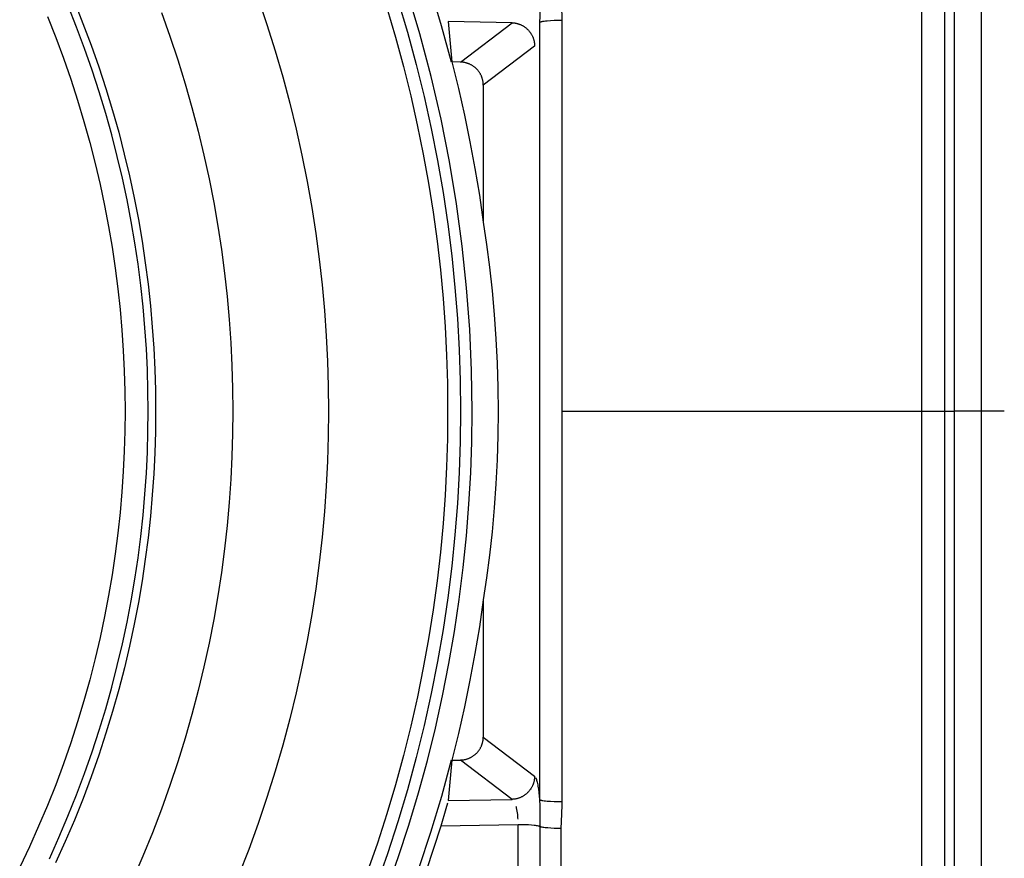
# Model space of a CAD drawing. Header units: millimetres. Extents: x -2637 to -1637, y 678 to 1678.
# Tile 101 of 256: x -2332 to -2310, y 1421 to 1440. Entities that reach past the tile are written whole.
import ezdxf

# ---------------------------------------------------------------- set-up
doc = ezdxf.new("R2010")
doc.units = ezdxf.units.MM
doc.layers.add('Make2D$B.SHOW mini', color=7, linetype='Continuous', true_color=0x000000)

msp = doc.modelspace()

# ---------------------------------------------------------------- linework, layer by layer
at = {"layer": 'Make2D$B.SHOW mini', "color": 18, "lineweight": -3, "true_color": 0x000000}
for points in [[(-2312.153, 1515.111), (-2312.153, 1515.11), (-2312.153, 1515.106), (-2312.153, 1515.09), (-2312.153, 1515.027), (-2312.153, 1514.771), (-2312.153, 1513.709), (-2312.153, 1509.216), (-2312.153, 1490.521), (-2312.153, 1431.156)], [(-2311.657, 1514.742), (-2311.657, 1514.741), (-2311.657, 1514.737), (-2311.657, 1514.722), (-2311.657, 1514.659), (-2311.657, 1514.404), (-2311.657, 1513.347), (-2311.657, 1508.874), (-2311.657, 1490.261), (-2311.657, 1431.156)], [(-2310.861, 1514.656), (-2310.861, 1514.655), (-2310.861, 1514.651), (-2310.861, 1514.635), (-2310.861, 1514.573), (-2310.861, 1514.318), (-2310.861, 1513.262), (-2310.861, 1508.793), (-2310.861, 1490.199), (-2310.861, 1431.156)], [(-2311.444, 1513.961), (-2311.444, 1513.96), (-2311.444, 1513.956), (-2311.444, 1513.941), (-2311.444, 1513.879), (-2311.444, 1513.627), (-2311.444, 1512.579), (-2311.444, 1508.148), (-2311.444, 1489.708), (-2311.444, 1431.156)], [(-2322.309, 1438.7), (-2322.521, 1439.485), (-2322.752, 1440.262), (-2323.004, 1441.029), (-2323.274, 1441.786), (-2323.562, 1442.532), (-2323.869, 1443.267), (-2324.193, 1443.989), (-2324.533, 1444.699)], [(-2323.703, 1420.807), (-2323.456, 1421.504), (-2323.229, 1422.202), (-2323.019, 1422.901), (-2322.828, 1423.601), (-2322.655, 1424.301), (-2322.5, 1425), (-2322.362, 1425.697), (-2322.242, 1426.392), (-2322.139, 1427.085), (-2322.052, 1427.775), (-2321.983, 1428.46), (-2321.929, 1429.142), (-2321.891, 1429.819), (-2321.869, 1430.49), (-2321.861, 1431.156), (-2321.874, 1432.034), (-2321.913, 1432.922), (-2321.98, 1433.818), (-2322.074, 1434.722), (-2322.197, 1435.632), (-2322.35, 1436.547), (-2322.532, 1437.466), (-2322.746, 1438.387), (-2322.99, 1439.309), (-2323.266, 1440.23)], [(-2326.486, 1440.073), (-2326.294, 1439.509), (-2326.117, 1438.945), (-2325.953, 1438.379), (-2325.801, 1437.814), (-2325.664, 1437.248), (-2325.539, 1436.684), (-2325.426, 1436.12), (-2325.327, 1435.558), (-2325.24, 1434.997), (-2325.166, 1434.439), (-2325.103, 1433.884), (-2325.053, 1433.331), (-2325.014, 1432.782), (-2324.986, 1432.236), (-2324.97, 1431.694), (-2324.964, 1431.156), (-2324.97, 1430.618), (-2324.986, 1430.076), (-2325.014, 1429.531), (-2325.052, 1428.982), (-2325.103, 1428.429), (-2325.165, 1427.874), (-2325.24, 1427.316), (-2325.327, 1426.755), (-2325.426, 1426.193), (-2325.538, 1425.63), (-2325.663, 1425.065), (-2325.801, 1424.5), (-2325.952, 1423.935), (-2326.116, 1423.37), (-2326.294, 1422.805), (-2326.485, 1422.241), (-2326.689, 1421.679), (-2326.907, 1421.12)], [(-2323.468, 1440.036), (-2323.26, 1439.342), (-2323.07, 1438.648), (-2322.899, 1437.954), (-2322.745, 1437.261), (-2322.608, 1436.569), (-2322.489, 1435.88), (-2322.387, 1435.193), (-2322.301, 1434.509), (-2322.232, 1433.829), (-2322.179, 1433.153), (-2322.141, 1432.482), (-2322.119, 1431.816), (-2322.111, 1431.156), (-2322.119, 1430.496), (-2322.141, 1429.83), (-2322.179, 1429.159), (-2322.232, 1428.483), (-2322.301, 1427.803), (-2322.387, 1427.119), (-2322.489, 1426.432), (-2322.608, 1425.743), (-2322.745, 1425.051), (-2322.899, 1424.358), (-2323.07, 1423.664), (-2323.26, 1422.97), (-2323.468, 1422.277), (-2323.693, 1421.584), (-2323.938, 1420.893)], [(-2320.399, 1440.134), (-2320.4, 1439.689), (-2320.402, 1439.555)], [(-2319.941, 1440.172), (-2319.939, 1440.032), (-2319.925, 1439.674), (-2319.924, 1439.599)], [(-2330.996, 1421.479), (-2330.79, 1421.937), (-2330.595, 1422.397), (-2330.41, 1422.859), (-2330.236, 1423.323), (-2330.073, 1423.788), (-2329.921, 1424.255), (-2329.78, 1424.722), (-2329.649, 1425.189), (-2329.528, 1425.657), (-2329.419, 1426.124), (-2329.319, 1426.59), (-2329.23, 1427.056), (-2329.15, 1427.52), (-2329.081, 1427.983), (-2329.022, 1428.444), (-2328.972, 1428.903), (-2328.932, 1429.359), (-2328.901, 1429.813), (-2328.879, 1430.264), (-2328.866, 1430.712), (-2328.861, 1431.156), (-2328.866, 1431.6), (-2328.879, 1432.048), (-2328.901, 1432.499), (-2328.932, 1432.953), (-2328.972, 1433.409), (-2329.022, 1433.868), (-2329.081, 1434.329), (-2329.15, 1434.792), (-2329.23, 1435.256), (-2329.319, 1435.722), (-2329.418, 1436.188), (-2329.528, 1436.655), (-2329.649, 1437.123), (-2329.779, 1437.59), (-2329.921, 1438.057), (-2330.073, 1438.523), (-2330.236, 1438.989), (-2330.41, 1439.453), (-2330.594, 1439.915)], [(-2330.457, 1440.001), (-2330.27, 1439.535), (-2330.094, 1439.066), (-2329.929, 1438.596), (-2329.774, 1438.126), (-2329.631, 1437.654), (-2329.498, 1437.182), (-2329.377, 1436.71), (-2329.265, 1436.238), (-2329.164, 1435.767), (-2329.074, 1435.297), (-2328.994, 1434.828), (-2328.924, 1434.361), (-2328.863, 1433.895), (-2328.813, 1433.432), (-2328.772, 1432.971), (-2328.741, 1432.513), (-2328.718, 1432.057), (-2328.705, 1431.605), (-2328.701, 1431.156), (-2328.705, 1430.707), (-2328.718, 1430.255), (-2328.741, 1429.8), (-2328.772, 1429.342), (-2328.813, 1428.882), (-2328.863, 1428.418), (-2328.923, 1427.953), (-2328.993, 1427.486), (-2329.074, 1427.018), (-2329.164, 1426.548), (-2329.265, 1426.077), (-2329.376, 1425.605), (-2329.498, 1425.134), (-2329.63, 1424.662), (-2329.773, 1424.19), (-2329.927, 1423.72), (-2330.092, 1423.25), (-2330.268, 1422.782), (-2330.454, 1422.315), (-2330.652, 1421.851), (-2330.861, 1421.389)], [(-2323.707, 1439.869), (-2323.519, 1439.237), (-2323.346, 1438.604), (-2323.189, 1437.972), (-2323.046, 1437.34), (-2322.918, 1436.71), (-2322.804, 1436.081), (-2322.705, 1435.454), (-2322.619, 1434.829), (-2322.548, 1434.207), (-2322.49, 1433.589), (-2322.446, 1432.974), (-2322.414, 1432.364), (-2322.396, 1431.758), (-2322.39, 1431.156), (-2322.396, 1430.555), (-2322.414, 1429.949), (-2322.446, 1429.339), (-2322.49, 1428.724), (-2322.548, 1428.106), (-2322.619, 1427.485), (-2322.704, 1426.861), (-2322.803, 1426.234), (-2322.917, 1425.606), (-2323.045, 1424.976), (-2323.188, 1424.344), (-2323.345, 1423.712), (-2323.518, 1423.08), (-2323.705, 1422.449), (-2323.908, 1421.818), (-2324.126, 1421.188)], [(-2331.039, 1439.682), (-2330.86, 1439.232), (-2330.692, 1438.78), (-2330.535, 1438.327), (-2330.387, 1437.873), (-2330.25, 1437.418), (-2330.124, 1436.963), (-2330.007, 1436.508), (-2329.901, 1436.054), (-2329.804, 1435.6), (-2329.718, 1435.146), (-2329.641, 1434.695), (-2329.574, 1434.244), (-2329.517, 1433.796), (-2329.468, 1433.349), (-2329.429, 1432.905), (-2329.399, 1432.463), (-2329.378, 1432.025), (-2329.365, 1431.589), (-2329.361, 1431.156), (-2329.365, 1430.723), (-2329.378, 1430.288), (-2329.399, 1429.849), (-2329.429, 1429.407), (-2329.468, 1428.963), (-2329.517, 1428.516), (-2329.574, 1428.068), (-2329.641, 1427.617), (-2329.718, 1427.166), (-2329.804, 1426.712), (-2329.901, 1426.258), (-2330.007, 1425.804), (-2330.124, 1425.349), (-2330.25, 1424.894), (-2330.387, 1424.439), (-2330.535, 1423.985), (-2330.692, 1423.532), (-2330.86, 1423.08), (-2331.039, 1422.63), (-2331.228, 1422.182), (-2331.428, 1421.737), (-2331.638, 1421.294)], [(-2328.575, 1439.768), (-2328.392, 1439.257), (-2328.221, 1438.744), (-2328.063, 1438.231), (-2327.916, 1437.717), (-2327.781, 1437.203), (-2327.658, 1436.69), (-2327.546, 1436.177), (-2327.446, 1435.665), (-2327.357, 1435.154), (-2327.28, 1434.645), (-2327.213, 1434.138), (-2327.157, 1433.634), (-2327.112, 1433.132), (-2327.077, 1432.633), (-2327.053, 1432.137), (-2327.038, 1431.645), (-2327.033, 1431.156), (-2327.038, 1430.668), (-2327.053, 1430.176), (-2327.077, 1429.68), (-2327.112, 1429.181), (-2327.157, 1428.68), (-2327.213, 1428.175), (-2327.279, 1427.669), (-2327.357, 1427.16), (-2327.446, 1426.65), (-2327.546, 1426.138), (-2327.657, 1425.625), (-2327.78, 1425.112), (-2327.915, 1424.598), (-2328.061, 1424.085), (-2328.22, 1423.572), (-2328.39, 1423.06), (-2328.573, 1422.549), (-2328.767, 1422.04), (-2328.974, 1421.533), (-2329.193, 1421.028)], [(-2319.924, 1439.599), (-2320.007, 1439.598), (-2320.09, 1439.595), (-2320.17, 1439.591), (-2320.243, 1439.586), (-2320.275, 1439.583), (-2320.305, 1439.579), (-2320.33, 1439.575), (-2320.342, 1439.573), (-2320.352, 1439.571), (-2320.362, 1439.569), (-2320.371, 1439.567), (-2320.378, 1439.565), (-2320.382, 1439.564), (-2320.385, 1439.563), (-2320.388, 1439.562), (-2320.391, 1439.561), (-2320.393, 1439.56), (-2320.394, 1439.56), (-2320.395, 1439.559), (-2320.397, 1439.559), (-2320.398, 1439.558), (-2320.399, 1439.558), (-2320.399, 1439.557), (-2320.4, 1439.557), (-2320.401, 1439.556), (-2320.402, 1439.556), (-2320.402, 1439.555), (-2320.402, 1439.555)], [(-2319.924, 1439.599), (-2319.924, 1431.156)], [(-2320.996, 1439.549), (-2322.382, 1439.575)], [(-2322.382, 1439.575), (-2322.299, 1438.702)], [(-2322.114, 1438.699), (-2320.996, 1439.549)], [(-2320.996, 1439.549), (-2320.985, 1439.548), (-2320.974, 1439.547), (-2320.963, 1439.546), (-2320.952, 1439.545), (-2320.941, 1439.544), (-2320.929, 1439.542), (-2320.918, 1439.54), (-2320.907, 1439.538), (-2320.896, 1439.535), (-2320.884, 1439.532), (-2320.873, 1439.529), (-2320.862, 1439.525), (-2320.85, 1439.522), (-2320.839, 1439.517), (-2320.828, 1439.513), (-2320.816, 1439.508), (-2320.805, 1439.503), (-2320.794, 1439.498), (-2320.783, 1439.493), (-2320.772, 1439.487), (-2320.761, 1439.481), (-2320.751, 1439.474), (-2320.74, 1439.468), (-2320.73, 1439.461), (-2320.719, 1439.453), (-2320.709, 1439.446), (-2320.699, 1439.438), (-2320.689, 1439.43), (-2320.68, 1439.421), (-2320.67, 1439.413), (-2320.661, 1439.404), (-2320.652, 1439.395), (-2320.644, 1439.386), (-2320.635, 1439.376), (-2320.627, 1439.366), (-2320.619, 1439.357), (-2320.611, 1439.346), (-2320.604, 1439.336), (-2320.596, 1439.326), (-2320.589, 1439.315), (-2320.583, 1439.304), (-2320.577, 1439.294), (-2320.57, 1439.283), (-2320.565, 1439.272), (-2320.559, 1439.26), (-2320.554, 1439.249), (-2320.549, 1439.238), (-2320.545, 1439.227), (-2320.54, 1439.215), (-2320.536, 1439.204), (-2320.533, 1439.192), (-2320.529, 1439.181), (-2320.526, 1439.169), (-2320.523, 1439.158), (-2320.521, 1439.146), (-2320.519, 1439.135), (-2320.517, 1439.123), (-2320.515, 1439.112), (-2320.514, 1439.101), (-2320.513, 1439.089), (-2320.512, 1439.078), (-2320.511, 1439.067), (-2320.511, 1439.056), (-2320.511, 1439.045)], [(-2320.402, 1439.555), (-2320.402, 1422.757)], [(-2320.511, 1439.045), (-2321.62, 1438.202)], [(-2322.299, 1438.702), (-2322.157, 1438.128), (-2322.027, 1437.553), (-2321.908, 1436.976), (-2321.801, 1436.398), (-2321.705, 1435.819), (-2321.62, 1435.239)], [(-2322.114, 1438.699), (-2322.299, 1438.702)], [(-2321.62, 1438.202), (-2321.62, 1438.214), (-2321.621, 1438.227), (-2321.621, 1438.239), (-2321.622, 1438.251), (-2321.624, 1438.263), (-2321.625, 1438.274), (-2321.627, 1438.286), (-2321.629, 1438.298), (-2321.632, 1438.309), (-2321.635, 1438.321), (-2321.638, 1438.332), (-2321.641, 1438.343), (-2321.644, 1438.355), (-2321.648, 1438.366), (-2321.652, 1438.377), (-2321.657, 1438.388), (-2321.661, 1438.399), (-2321.666, 1438.41), (-2321.672, 1438.42), (-2321.677, 1438.431), (-2321.683, 1438.442), (-2321.689, 1438.452), (-2321.695, 1438.462), (-2321.702, 1438.473), (-2321.708, 1438.483), (-2321.715, 1438.493), (-2321.723, 1438.502), (-2321.73, 1438.512), (-2321.738, 1438.521), (-2321.746, 1438.531), (-2321.754, 1438.54), (-2321.763, 1438.549), (-2321.772, 1438.557), (-2321.781, 1438.566), (-2321.79, 1438.574), (-2321.799, 1438.582), (-2321.809, 1438.589), (-2321.819, 1438.597), (-2321.829, 1438.604), (-2321.839, 1438.611), (-2321.849, 1438.618), (-2321.859, 1438.625), (-2321.87, 1438.631), (-2321.881, 1438.637), (-2321.891, 1438.643), (-2321.902, 1438.648), (-2321.913, 1438.653), (-2321.924, 1438.658), (-2321.936, 1438.663), (-2321.947, 1438.667), (-2321.958, 1438.671), (-2321.97, 1438.675), (-2321.981, 1438.679), (-2321.993, 1438.682), (-2322.004, 1438.685), (-2322.016, 1438.688), (-2322.028, 1438.69), (-2322.04, 1438.692), (-2322.052, 1438.694), (-2322.064, 1438.695), (-2322.077, 1438.697), (-2322.089, 1438.698), (-2322.102, 1438.698), (-2322.114, 1438.699)], [(-2321.62, 1438.202), (-2321.62, 1435.239)], [(-2321.62, 1435.239), (-2321.549, 1434.756), (-2321.486, 1434.263), (-2321.43, 1433.757), (-2321.384, 1433.241), (-2321.348, 1432.716), (-2321.322, 1432.19), (-2321.306, 1431.665), (-2321.302, 1431.144), (-2321.307, 1430.624), (-2321.323, 1430.104), (-2321.349, 1429.582), (-2321.385, 1429.061), (-2321.431, 1428.545), (-2321.487, 1428.04), (-2321.55, 1427.55), (-2321.62, 1427.073)], [(-2319.924, 1431.156), (-2312.153, 1431.156)], [(-2319.924, 1431.156), (-2319.924, 1422.713)], [(-2312.153, 1431.156), (-2312.153, 1371.791), (-2312.153, 1353.096), (-2312.153, 1348.603), (-2312.153, 1347.541), (-2312.153, 1347.285), (-2312.153, 1347.222), (-2312.153, 1347.206), (-2312.153, 1347.202), (-2312.153, 1347.201)], [(-2312.153, 1431.156), (-2311.657, 1431.156)], [(-2311.657, 1431.156), (-2311.657, 1372.051), (-2311.657, 1353.438), (-2311.657, 1348.965), (-2311.657, 1347.908), (-2311.657, 1347.653), (-2311.657, 1347.59), (-2311.657, 1347.575), (-2311.657, 1347.571), (-2311.657, 1347.57)], [(-2311.657, 1431.156), (-2311.444, 1431.156)], [(-2311.444, 1431.156), (-2311.444, 1372.604), (-2311.444, 1354.164), (-2311.444, 1349.733), (-2311.444, 1348.685), (-2311.444, 1348.433), (-2311.444, 1348.371), (-2311.444, 1348.356), (-2311.444, 1348.352), (-2311.444, 1348.351)], [(-2310.861, 1431.156), (-2311.444, 1431.156)], [(-2310.861, 1431.156), (-2310.861, 1372.113), (-2310.861, 1353.519), (-2310.861, 1349.05), (-2310.861, 1347.994), (-2310.861, 1347.739), (-2310.861, 1347.677), (-2310.861, 1347.661), (-2310.861, 1347.658), (-2310.861, 1347.656)], [(-2310.361, 1431.156), (-2310.861, 1431.156)], [(-2321.62, 1427.073), (-2321.705, 1426.493), (-2321.801, 1425.914), (-2321.908, 1425.336), (-2322.027, 1424.759), (-2322.157, 1424.184), (-2322.299, 1423.61)], [(-2321.62, 1427.073), (-2321.62, 1424.11)], [(-2322.114, 1423.613), (-2322.102, 1423.614), (-2322.089, 1423.614), (-2322.077, 1423.615), (-2322.064, 1423.617), (-2322.052, 1423.618), (-2322.04, 1423.62), (-2322.028, 1423.622), (-2322.016, 1423.624), (-2322.004, 1423.627), (-2321.993, 1423.63), (-2321.981, 1423.633), (-2321.97, 1423.637), (-2321.958, 1423.641), (-2321.947, 1423.645), (-2321.936, 1423.649), (-2321.924, 1423.654), (-2321.913, 1423.659), (-2321.902, 1423.664), (-2321.891, 1423.669), (-2321.881, 1423.675), (-2321.87, 1423.681), (-2321.859, 1423.688), (-2321.849, 1423.694), (-2321.839, 1423.701), (-2321.829, 1423.708), (-2321.819, 1423.715), (-2321.809, 1423.723), (-2321.799, 1423.73), (-2321.79, 1423.738), (-2321.781, 1423.746), (-2321.772, 1423.755), (-2321.763, 1423.763), (-2321.754, 1423.772), (-2321.746, 1423.781), (-2321.738, 1423.791), (-2321.73, 1423.8), (-2321.723, 1423.81), (-2321.715, 1423.819), (-2321.708, 1423.829), (-2321.702, 1423.839), (-2321.695, 1423.85), (-2321.689, 1423.86), (-2321.683, 1423.87), (-2321.677, 1423.881), (-2321.672, 1423.892), (-2321.666, 1423.902), (-2321.661, 1423.913), (-2321.657, 1423.924), (-2321.652, 1423.935), (-2321.648, 1423.946), (-2321.644, 1423.957), (-2321.641, 1423.969), (-2321.638, 1423.98), (-2321.635, 1423.991), (-2321.632, 1424.003), (-2321.629, 1424.014), (-2321.627, 1424.026), (-2321.625, 1424.038), (-2321.624, 1424.049), (-2321.622, 1424.061), (-2321.621, 1424.073), (-2321.621, 1424.085), (-2321.62, 1424.098), (-2321.62, 1424.11)], [(-2321.62, 1424.11), (-2320.511, 1423.267)], [(-2324.533, 1417.613), (-2324.192, 1418.323), (-2323.868, 1419.047), (-2323.561, 1419.782), (-2323.273, 1420.529), (-2323.002, 1421.287), (-2322.751, 1422.055), (-2322.519, 1422.832), (-2322.307, 1423.619)], [(-2322.299, 1423.61), (-2322.382, 1422.737)], [(-2322.299, 1423.61), (-2322.114, 1423.613)], [(-2320.996, 1422.763), (-2322.114, 1423.613)], [(-2320.511, 1423.267), (-2320.511, 1423.256), (-2320.511, 1423.245), (-2320.512, 1423.234), (-2320.513, 1423.223), (-2320.514, 1423.211), (-2320.515, 1423.2), (-2320.517, 1423.189), (-2320.519, 1423.177), (-2320.521, 1423.166), (-2320.523, 1423.154), (-2320.526, 1423.143), (-2320.529, 1423.131), (-2320.533, 1423.12), (-2320.536, 1423.108), (-2320.54, 1423.097), (-2320.545, 1423.085), (-2320.549, 1423.074), (-2320.554, 1423.063), (-2320.559, 1423.052), (-2320.565, 1423.04), (-2320.57, 1423.029), (-2320.577, 1423.018), (-2320.583, 1423.008), (-2320.589, 1422.997), (-2320.596, 1422.986), (-2320.604, 1422.976), (-2320.611, 1422.966), (-2320.619, 1422.955), (-2320.627, 1422.946), (-2320.635, 1422.936), (-2320.644, 1422.926), (-2320.652, 1422.917), (-2320.661, 1422.908), (-2320.67, 1422.899), (-2320.68, 1422.891), (-2320.689, 1422.882), (-2320.699, 1422.874), (-2320.709, 1422.866), (-2320.719, 1422.859), (-2320.73, 1422.852), (-2320.74, 1422.845), (-2320.751, 1422.838), (-2320.761, 1422.831), (-2320.772, 1422.825), (-2320.783, 1422.819), (-2320.794, 1422.814), (-2320.805, 1422.809), (-2320.816, 1422.804), (-2320.828, 1422.799), (-2320.839, 1422.795), (-2320.85, 1422.79), (-2320.862, 1422.787), (-2320.873, 1422.783), (-2320.884, 1422.78), (-2320.896, 1422.777), (-2320.907, 1422.775), (-2320.918, 1422.772), (-2320.929, 1422.77), (-2320.941, 1422.768), (-2320.952, 1422.767), (-2320.963, 1422.766), (-2320.974, 1422.765), (-2320.985, 1422.764), (-2320.996, 1422.763)], [(-2320.485, 1423.229), (-2320.482, 1423.222), (-2320.479, 1423.214), (-2320.476, 1423.206), (-2320.473, 1423.197), (-2320.47, 1423.187), (-2320.467, 1423.177), (-2320.461, 1423.155), (-2320.455, 1423.131), (-2320.449, 1423.104), (-2320.443, 1423.076), (-2320.438, 1423.046), (-2320.428, 1422.98), (-2320.418, 1422.91), (-2320.41, 1422.835), (-2320.402, 1422.757)], [(-2322.395, 1422.681), (-2322.428, 1422.557), (-2322.538, 1422.182)], [(-2322.382, 1422.737), (-2320.996, 1422.763)], [(-2320.869, 1422.333), (-2320.87, 1422.366), (-2320.873, 1422.4), (-2320.876, 1422.435), (-2320.88, 1422.47), (-2320.886, 1422.506), (-2320.892, 1422.542), (-2320.899, 1422.577), (-2320.903, 1422.593), (-2320.907, 1422.61)], [(-2320.402, 1422.757), (-2320.402, 1422.757), (-2320.402, 1422.756), (-2320.401, 1422.756), (-2320.4, 1422.755), (-2320.399, 1422.755), (-2320.399, 1422.754), (-2320.398, 1422.754), (-2320.397, 1422.753), (-2320.395, 1422.753), (-2320.394, 1422.752), (-2320.393, 1422.752), (-2320.391, 1422.751), (-2320.388, 1422.75), (-2320.385, 1422.749), (-2320.382, 1422.748), (-2320.378, 1422.747), (-2320.371, 1422.745), (-2320.362, 1422.743), (-2320.352, 1422.741), (-2320.342, 1422.739), (-2320.33, 1422.737), (-2320.305, 1422.733), (-2320.275, 1422.729), (-2320.243, 1422.726), (-2320.17, 1422.721), (-2320.09, 1422.717), (-2320.007, 1422.714), (-2319.924, 1422.713)], [(-2320.402, 1422.757), (-2320.4, 1422.623), (-2320.399, 1422.178)], [(-2319.924, 1422.713), (-2319.925, 1422.638), (-2319.939, 1422.28), (-2319.941, 1422.14)], [(-2322.538, 1422.182), (-2322.853, 1421.218), (-2323.201, 1420.262), (-2323.582, 1419.314), (-2323.996, 1418.376), (-2324.443, 1417.45), (-2324.923, 1416.535)], [(-2320.867, 1422.215), (-2322.538, 1422.182)], [(-2320.399, 1422.178), (-2320.405, 1422.179), (-2320.412, 1422.181), (-2320.419, 1422.183), (-2320.428, 1422.185), (-2320.446, 1422.189), (-2320.467, 1422.192), (-2320.491, 1422.195), (-2320.518, 1422.199), (-2320.578, 1422.204), (-2320.646, 1422.209), (-2320.719, 1422.212), (-2320.867, 1422.215)], [(-2320.867, 1416.437), (-2320.867, 1422.215)], [(-2320.399, 1422.178), (-2320.399, 1416.376)], [(-2320.399, 1422.178), (-2320.393, 1422.176), (-2320.387, 1422.174), (-2320.38, 1422.172), (-2320.372, 1422.17), (-2320.354, 1422.167), (-2320.333, 1422.163), (-2320.309, 1422.16), (-2320.283, 1422.157), (-2320.225, 1422.151), (-2320.158, 1422.147), (-2320.087, 1422.143), (-2319.941, 1422.14)], [(-2319.941, 1422.14), (-2319.941, 1416.315)]]:
    msp.add_lwpolyline(points, dxfattribs=at)

doc.saveas('drawing.dxf')
